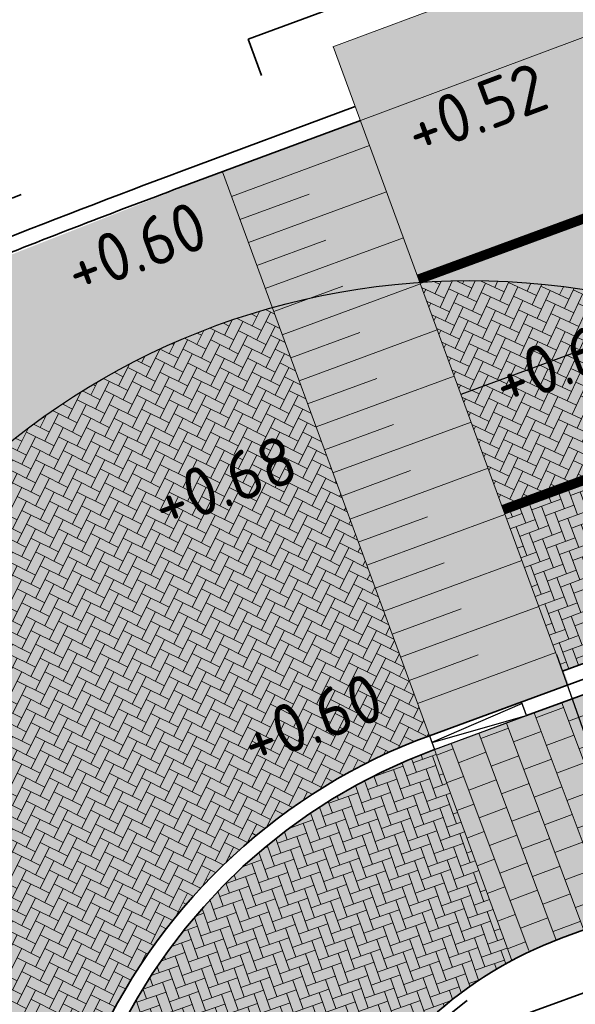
# Model space of a CAD drawing. Header units: metres. Extents: x 132493 to 134960, y 502695 to 503907.
# Tile 42 of 144: x 132908 to 132914, y 502967 to 502977. Entities that reach past the tile are written whole.
import ezdxf

# ---------------------------------------------------------------- set-up
doc = ezdxf.new("R2010")
doc.units = ezdxf.units.M
for name, pattern in [('RI-HWA_KOLKAANSLUITING', [4.3, 2.5, -1.8]), ('VH-OPSLUITBAND_100X200', [16, 8, -2, 4, -2]), ('VH-OPSLUITBAND_150X250', [24, 16, -2, 4, -2]), ('VH-TROTTOIRBAND_130-150', [15, 5, -2, 2, -2, 2, -2]), ('VW-1-1_STREEP', [2, 1, -1]), ('XX-PROJECTGRENS', [18, 12, -3, 0, -3])]:
    doc.linetypes.add(name, pattern=pattern)
doc.layers.get('Defpoints').update_dxf_attribs({"color": 3})
for name, color, linetype, lineweight, plot in [('ARC-hoev-bss-kf-ev-grijs-vrijgekomen', 140, 'Continuous', 18, False), ('ARC-hoev-bss-kf-ev-rood-kleurecht', 200, 'Continuous', 35, False), ('ARC-hoev-bss-kf-kv-rood-kleurecht', 43, 'Continuous', 35, False), ('ARC-hoev-btt-300x300x45-grijs-nieuw', 8, 'Continuous', 18, False), ('ARC-hoev-fietsstrook-plateau-drempel-afalt rood', 241, 'Continuous', 18, False), ('ARC-hoev-gras zaaien', 73, 'Continuous', 35, False), ('ARC-hoev-markering-plateau-bss-kf-zwartwit', 5, 'Continuous', 35, False), ('ARC-hoev-nieuw-asfalt-streetprint', 215, 'Continuous', 35, False)]:
    doc.layers.add(name, color=color, linetype=linetype, lineweight=lineweight, plot=plot)
for name, color, linetype, lineweight in [('B04-WE-VH-VERHARDING_BETONSTRAATSTEEN_ELLEBOOG-A', 122, 'Continuous', 18), ('N-WE-BC-WAPENING-GD', 180, 'Continuous', 25), ('N-WE-KG-GRENS_WERKGRENS-G', 5, 'XX-PROJECTGRENS', 35), ('N-WE-RI-HWA_KOLKAANSLUITING_PVC_125-G', 160, 'RI-HWA_KOLKAANSLUITING', 25), ('N-WE-VH-GOOT_TEGEL-G', 170, 'Continuous', 35), ('N-WE-VH-KANTOPSLUITING_OPSLUITBAND_100X200-G', 150, 'VH-OPSLUITBAND_100X200', 35), ('N-WE-VH-KANTOPSLUITING_OPSLUITBAND_150X250-G', 10, 'VH-OPSLUITBAND_150X250', 35), ('N-WE-VH-KANTOPSLUITING_TROTTOIRBAND_130 150-G', 210, 'VH-TROTTOIRBAND_130-150', 35), ('N-WE-VH-KANTOPSLUITING_TROTTOIRBAND_130 150_250_EINDVERLOOPBAND-S', 210, 'Continuous', 25), ('N-WE-VH-KANTOPSLUITING_VOORKANTBAND-G', 7, 'Continuous', 35), ('N-WE-VH-KANTVERHARDING-G', 2, 'Continuous', 18), ('N-WE-VH-VERHARDING_TEGEL-A-200-dik 45', 251, 'Continuous', 18), ('N-WE-VW-MARKERING_LANGS_STREEP_11_010-G', 7, 'VW-1-1_STREEP', 13), ('N01-WE-VH-VERHARDING_BETONSTRAATSTEEN_ELLEBOOG-A', 252, 'Continuous', 18), ('N02-WE-VH-VERHARDING_ASFALT-A', 252, 'Continuous', 18), ('X-XX-AL-DETAIL1-T25', 7, 'Continuous', 25)]:
    doc.layers.add(name, color=color, linetype=linetype, lineweight=lineweight)
doc.styles.add('NLCS-ISO-M200-T25', font='NLCS-ISO.ttf', dxfattribs={"height": 0.5})

# ---------------------------------------------------------------- blocks, each defined once
blk = doc.blocks.new('verloop tb-ob rechts')
at = {"layer": 'N-WE-VH-KANTOPSLUITING_TROTTOIRBAND_130 150_250_EINDVERLOOPBAND-S', "flags": 128}
blk.add_lwpolyline([(0.4999999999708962, 5.820766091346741e-11), (-0.5000000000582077, 5.820766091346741e-11), (-0.5000000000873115, -0.1499999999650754), (0.4999999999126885, -0.1499999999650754)], close=True, dxfattribs=at)
for points in [[(0.4999999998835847, -0.01999999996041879), (-0.5000000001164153, -0.07499999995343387)], [(-0.5000000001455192, -0.07499999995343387), (0.4999999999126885, -0.1499999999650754)]]:
    blk.add_lwpolyline(points, dxfattribs=at)

msp = doc.modelspace()

# ---------------------------------------------------------------- hatches: boundary and pattern name
at = {"layer": 'ARC-hoev-bss-kf-ev-grijs-vrijgekomen', "transparency": 33554559}
h = msp.add_hatch(color=256, dxfattribs=at)
h.dxf.hatch_style = 1
edge = h.paths.add_edge_path()
edge.add_arc((132914.5088553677, 502964.2454395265), 5.849999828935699, 110.16658230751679, 200.3380917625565, ccw=False)
edge.add_line((132912.4920634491, 502969.7368007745), (132913.2805015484, 502967.5887014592))
edge.add_arc((132915.115174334, 502964.1061974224), 3.936223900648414, 117.7814160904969, 201.0246513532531)
edge.add_line((132911.441, 502962.694), (132911.7419291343, 502961.6833073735))
edge.add_line((132911.7419291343, 502961.6833073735), (132909.525658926, 502960.8576259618))
edge.add_line((132909.525658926, 502960.8576259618), (132909.0235557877, 502962.2122188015))
at = {"layer": 'ARC-hoev-bss-kf-ev-rood-kleurecht', "transparency": 33554483}
h = msp.add_hatch(color=256, dxfattribs=at)
h.dxf.hatch_style = 1
h.paths.add_polyline_path([(132913.1929441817, 502972.1780954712), (132936.1813082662, 502980.6209476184), (132952.0928124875, 502986.4647074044), (132972.3277093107, 502993.6530333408), (132992.5441344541, 503000.8345752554), (133028.2081693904, 503013.5035433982), (133028.9772485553, 503011.3419531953), (133021.7634863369, 503008.7622819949), (133021.574765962, 503009.2900174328), (132993.1299264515, 502999.1855307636), (132972.9178907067, 502992.0055481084), (132952.705854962, 502984.8255654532), (132935.9630822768, 502978.676508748), (132913.7962580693, 502970.5353805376)])
at = {"layer": 'ARC-hoev-bss-kf-kv-rood-kleurecht', "transparency": 33554636}
h = msp.add_hatch(color=256, dxfattribs=at)
h.dxf.hatch_style = 1
edge = h.paths.add_edge_path()
edge.add_line((132894.7596029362, 502969.5084400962), (132910.3311844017, 502975.6204847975))
edge.add_line((132910.3311844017, 502975.6204847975), (132912.4403507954, 502969.877605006))
edge.add_arc((132914.5091769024, 502964.2450897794), 6.000439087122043, 110.1683130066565, 199.8054051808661)
edge.add_line((132908.8636709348, 502962.2119809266), (132909.0200727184, 502961.7900342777))
edge.add_line((132909.0200727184, 502961.7900342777), (132904.6156270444, 502960.1496343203))
edge.add_line((132904.6156270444, 502960.1496343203), (132904.4557515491, 502960.5664903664))
edge.add_arc((132898.9194728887, 502958.2517631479), 6.000695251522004, 22.68988501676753, 110.2591637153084)
edge.add_line((132896.841629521, 502963.8812311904), (132894.7596029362, 502969.5084400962))
at = {"layer": 'ARC-hoev-btt-300x300x45-grijs-nieuw', "transparency": 33554687}
h = msp.add_hatch(color=256, dxfattribs=at)
h.dxf.hatch_style = 1
h.paths.add_polyline_path([(132912.4920634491, 502969.7368007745), (132930.4343420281, 502976.3263957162), (132931.210031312, 502974.2143336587), (132913.7851607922, 502967.814765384), (132913.2805015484, 502967.5887014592)])
at = {"layer": 'ARC-hoev-fietsstrook-plateau-drempel-afalt rood', "transparency": 33554661}
h = msp.add_hatch(color=256, dxfattribs=at)
h.dxf.hatch_style = 1
h.paths.add_polyline_path([(132911.7394164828, 502976.1370917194), (132949.1570480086, 502989.9140657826), (132974.5059404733, 502998.9370032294), (132991.1214979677, 503004.8393980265), (133026.7855317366, 503017.5083657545), (133027.3713233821, 503015.8593211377), (132991.7072895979, 503003.1903534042), (132974.5996661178, 502997.1131605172), (132951.2618964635, 502988.8228139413), (132912.3314886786, 502974.5249858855)])
at = {"layer": 'ARC-hoev-gras zaaien', "transparency": 33554623}
h = msp.add_hatch(color=256, dxfattribs=at)
h.dxf.hatch_style = 1
edge = h.paths.add_edge_path()
edge.add_line((133044.3094053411, 503023.3810425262), (133040.6147527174, 503022.3720987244))
edge.add_line((133040.6147527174, 503022.3720987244), (132963.3332375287, 502994.9680901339))
edge.add_line((132963.3332375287, 502994.9680901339), (132943.1313250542, 502987.7010206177))
edge.add_line((132943.1313250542, 502987.7010206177), (132911.7394164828, 502976.1370917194))
edge.add_line((132911.7394164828, 502976.1370917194), (132911.4612885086, 502976.8943840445))
edge.add_line((132911.4612885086, 502976.8943840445), (132942.5208133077, 502988.3290478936))
edge.add_line((132942.5208133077, 502988.3290478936), (132970.6246144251, 502998.4072050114))
edge.add_line((132970.6246144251, 502998.4072050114), (133038.368249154, 503022.471557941))
edge.add_line((133038.368249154, 503022.471557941), (133038.1059999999, 503023.2249999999))
edge.add_line((133038.1059999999, 503023.2249999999), (133047.748, 503026.616))
edge.add_line((133047.748, 503026.616), (133047.9894989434, 503025.935777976))
edge.add_line((133047.9894989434, 503025.935777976), (133127.6866354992, 503053.755246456))
edge.add_line((133127.6866354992, 503053.755246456), (133134.8985067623, 503056.4384517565))
edge.add_line((133134.8985067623, 503056.4384517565), (133149.6508293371, 503061.6609081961))
edge.add_line((133149.6508293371, 503061.6609081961), (133181.9466400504, 503073.7221093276))
edge.add_line((133181.9466400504, 503073.7221093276), (133199.629922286, 503080.2760638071))
edge.add_line((133199.629922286, 503080.2760638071), (133213.7543262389, 503085.6010153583))
edge.add_line((133213.7543262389, 503085.6010153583), (133233.1558703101, 503093.0755663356))
edge.add_line((133233.1558703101, 503093.0755663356), (133252.5574143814, 503100.5501173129))
edge.add_line((133252.5574143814, 503100.5501173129), (133257.9341504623, 503102.7553635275))
edge.add_line((133257.9341504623, 503102.7553635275), (133289.067585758, 503115.5031302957))
edge.add_line((133289.067585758, 503115.5031302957), (133322.7946553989, 503129.3964013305))
edge.add_line((133322.7946553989, 503129.3964013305), (133334.4565246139, 503134.3537154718))
edge.add_line((133334.4565246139, 503134.3537154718), (133353.9935656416, 503142.44732903))
edge.add_arc((133874.078580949, 501859.3957620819), 1384.452869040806, 110.68549416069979, 112.06517551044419, ccw=False)
edge.add_arc((133543.4399894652, 502717.1634261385), 465.2314050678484, 107.23389804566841, 109.90622373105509, ccw=False)
edge.add_line((133405.6044053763, 503161.5074505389), (133415.8725093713, 503164.4926783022))
edge.add_line((133415.8725093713, 503164.4926783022), (133424.3666505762, 503166.6323808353))
edge.add_arc((133423.2482539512, 503166.6893353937), 1.119845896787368, 293.1580167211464, 357.0847200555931, ccw=False)
edge.add_line((133423.6886538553, 503165.6597224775), (133416.1352514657, 503163.7349268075))
edge.add_line((133416.1352514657, 503163.7349268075), (133405.8421951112, 503160.7436071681))
edge.add_arc((133727.9458621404, 502167.9539437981), 1043.734682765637, 107.9752925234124, 109.1640586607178)
edge.add_arc((133874.078580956, 501859.3957620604), 1383.652869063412, 110.6857195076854, 112.0490643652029)
edge.add_line((133354.6546910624, 503141.8520321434), (133335.0465, 503133.7495))
edge.add_line((133335.0465, 503133.7495), (133323.1004101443, 503128.6571344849))
edge.add_line((133323.1004101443, 503128.6571344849), (133289.3716051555, 503114.7631479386))
edge.add_line((133289.3716051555, 503114.7631479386), (133258.907064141, 503102.2897263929))
edge.add_line((133258.907064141, 503102.2897263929), (133252.853035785, 503099.8066915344))
edge.add_line((133252.853035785, 503099.8066915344), (133233.445556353, 503092.3298539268))
edge.add_line((133233.445556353, 503092.3298539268), (133214.038076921, 503084.8530163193))
edge.add_line((133214.038076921, 503084.8530163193), (133200.7851276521, 503079.9260968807))
edge.add_line((133200.7851276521, 503079.9260968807), (133181.8111879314, 503072.8173645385))
edge.add_line((133181.8111879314, 503072.8173645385), (133149.9248116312, 503060.9092610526))
edge.add_line((133149.9248116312, 503060.9092610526), (133135.1666856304, 503055.6847081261))
edge.add_line((133135.1666856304, 503055.6847081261), (133129.729249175, 503053.6961219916))
edge.add_arc((133149.0774722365, 503000.8699292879), 56.2579805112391, 110.115859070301, 133.7513990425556)
edge.add_line((133110.17335192, 503041.5077170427), (133098.8758141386, 503030.2231833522))
edge.add_arc((133081.2083273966, 503047.9110297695), 24.9999999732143, 274.4320532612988, 314.96700573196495, ccw=False)
edge.add_arc((133081.2083273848, 503047.9110297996), 25.00000000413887, 264.3639724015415, 274.43205328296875, ccw=False)
edge.add_line((133078.7531103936, 503023.0318837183), (133062.8304569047, 503024.6032225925))
edge.add_arc((133057.2066288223, 502968.8812143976), 56.00508583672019, 84.23685191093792, 103.3139484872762)
at = {"layer": 'ARC-hoev-markering-plateau-bss-kf-zwartwit', "transparency": 33554559}
h = msp.add_hatch(color=256, dxfattribs=at)
h.dxf.hatch_style = 1
h.paths.add_polyline_path([(132910.3311844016, 502975.6204847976), (132911.7371033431, 502976.1434266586), (132913.8619108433, 502970.39969615), (132912.4403507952, 502969.8776050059)])
at = {"layer": 'ARC-hoev-nieuw-asfalt-streetprint', "transparency": 33554534}
h = msp.add_hatch(color=256, dxfattribs=at)
h.dxf.hatch_style = 1
h.paths.add_polyline_path([(132912.3310671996, 502974.5248310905), (132936.0868343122, 502983.2495245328), (132951.2618964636, 502988.8228139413), (132991.7072895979, 503003.1903534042), (133027.3713233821, 503015.8593211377), (133028.2081693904, 503013.5035433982), (132992.5256634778, 503000.8277914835), (132952.1112838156, 502986.4714913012), (132936.6962911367, 502980.8100834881), (132913.1933656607, 502972.1782502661)])
at = {"layer": 'B04-WE-VH-VERHARDING_BETONSTRAATSTEEN_ELLEBOOG-A', "transparency": 33554559}
h = msp.add_hatch(dxfattribs=at)
h.set_pattern_fill('AVH-BSS_KEIFORMAAT_ELLEBOOG-SO', color=256, angle=359.0041112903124, pattern_type=2)
h.set_pattern_definition([(19.43199056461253, (132757.7330182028, 502911.5204928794), (0.06408667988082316, 0.1339511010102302), [0.315, -0.105]), (289.4319905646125, (132757.6631537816, 502911.7185306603), (0.06408667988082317, 0.1339511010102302), [0.3149999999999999, -0.105])])
edge = h.paths.add_edge_path()
edge.add_arc((132914.5113110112, 502964.2427451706), 5.853375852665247, 110.18005341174, 198.8365542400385, ccw=False)
edge.add_line((132912.4920634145, 502969.7368008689), (132913.2805015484, 502967.5887014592))
edge.add_arc((132915.1641639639, 502964.0599883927), 4.00000000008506, 118.0937467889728, 200.3380910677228)
edge.add_line((132911.4135316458, 502962.6697520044), (132911.7746562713, 502961.6954963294))
edge.add_line((132911.7746562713, 502961.6954963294), (132909.5255776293, 502960.8578452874))
edge.add_line((132909.5255776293, 502960.8578452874), (132908.9714216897, 502962.3528681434))
at = {"layer": 'N-WE-VH-VERHARDING_TEGEL-A-200-dik 45', "transparency": 33554559}
h = msp.add_hatch(dxfattribs=at)
h.set_pattern_fill('AVH-TEGEL_300X300_HALFST', color=256, angle=180.1145154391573, pattern_type=2)
h.set_pattern_definition([(200.5423947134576, (0, 0), (-0.2282887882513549, -0.2457320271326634), [0.2999999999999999, -0.2999999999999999]), (290.5423947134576, (0, 0), (0.2809238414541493, 0.1052701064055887), [])])
edge = h.paths.add_edge_path()
edge.add_line((132912.4920634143, 502969.7368008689), (132918.5036417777, 502971.9446512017))
edge.add_arc((132912.8543648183, 502967.0115315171), 7.499999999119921, 23.477053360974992, 41.12844601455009, ccw=False)
edge.add_line((132919.7335125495, 502969.9993947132), (132913.2676522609, 502967.6237093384))
edge.add_line((132913.2676522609, 502967.6237093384), (132912.4920634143, 502969.7368008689))
at = {"layer": 'N01-WE-VH-VERHARDING_BETONSTRAATSTEEN_ELLEBOOG-A', "transparency": 33554559}
h = msp.add_hatch(dxfattribs=at)
h.set_pattern_fill('AVH-BSS_KEIFORMAAT_KEPER', color=22, angle=43, pattern_type=2)
h.set_pattern_definition([(63.42787927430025, (132757.7330182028, 502911.5204928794), (-0.04694004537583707, 0.1408780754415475), [0.315, -0.105]), (333.4278792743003, (132757.5452000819, 502911.6144309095), (-0.04694004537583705, 0.1408780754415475), [0.315, -0.105])])
edge = h.paths.add_edge_path()
edge.add_line((132910.8392709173, 502974.2357544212), (132912.4403507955, 502969.877605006))
edge.add_arc((132914.5112482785, 502964.2428148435), 6.003288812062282, 110.1793842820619, 198.8748904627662)
edge.add_line((132908.8307729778, 502962.300734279), (132909.0200727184, 502961.7900342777))
edge.add_line((132909.0200727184, 502961.7900342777), (132907.9063970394, 502961.3752548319))
edge.add_arc((132912.8543648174, 502967.0115315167), 7.500000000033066, 105.5856858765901, 228.7207891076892, ccw=False)
h = msp.add_hatch(dxfattribs=at)
h.set_pattern_fill('AVH-BSS_KEIFORMAAT_KEPER', color=22, angle=45, pattern_type=2)
h.set_pattern_definition([(110.4278803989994, (0, 0), (-0.1350447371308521, 0.06174883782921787), [0.315, -0.105]), (200.4278803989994, (-0.03664794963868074, 0.09839678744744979), (-0.1350447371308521, 0.06174883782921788), [0.3149999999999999, -0.105])])
h.paths.add_polyline_path([(132916.3276906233, 502972.2480930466), (132916.0648562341, 502972.1515628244), (132915.9683260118, 502972.4143972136), (132916.231160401, 502972.5109274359)])
edge = h.paths.add_edge_path()
edge.add_line((132913.1929441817, 502972.1780954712), (132913.7962580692, 502970.5353805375))
edge.add_line((132913.7962580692, 502970.5353805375), (132918.2852965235, 502972.1840532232))
edge.add_arc((132912.8543648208, 502967.0115315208), 7.499999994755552, 43.60395743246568, 59.29641584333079)
edge.add_line((132916.6838401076, 502973.4601840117), (132913.1929441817, 502972.1780954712))
at = {"layer": 'N02-WE-VH-VERHARDING_ASFALT-A', "transparency": 33554559}
h = msp.add_hatch(dxfattribs=at)
h.set_pattern_fill('AVH-BSS_KEIFORMAAT_ELLEBOOG-SO', color=2, angle=65, pattern_type=2)
h.set_pattern_definition([(65, (0, 0), (-0.0507874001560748, 0.1395372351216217), [0.315, -0.105]), (335.0000000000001, (-0.1903246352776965, 0.08874983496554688), (-0.05078740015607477, 0.1395372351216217), [0.315, -0.105])])
edge = h.paths.add_edge_path()
edge.add_line((132912.3444622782, 502974.4883587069), (132913.1929441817, 502972.1780954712))
edge.add_line((132913.1929441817, 502972.1780954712), (132916.6838401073, 502973.4601840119))
edge.add_arc((132912.8790168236, 502967.0732399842), 7.434361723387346, 59.2169436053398, 94.12330921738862)

# ---------------------------------------------------------------- linework, layer by layer
at = {"layer": 'Defpoints', "flags": 128}
for points in [[(133016.8324180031, 503012.1155760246), (132991.7072895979, 503003.1903534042), (132951.2618964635, 502988.8228139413), (132935.8344141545, 502983.1568191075), (132912.3310671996, 502974.5248310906)], [(133017.2508406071, 503010.9376870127), (132992.1257122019, 503002.0124643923), (132951.6865901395, 502987.6471526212), (132936.2653526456, 502981.9834512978), (132912.7620056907, 502973.3514632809)], [(133017.6692632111, 503009.7597980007), (132992.5441348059, 503000.8345753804), (132952.1112838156, 502986.4714913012), (132936.6962911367, 502980.8100834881), (132913.1929441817, 502972.1780954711)]]:
    msp.add_lwpolyline(points, dxfattribs=at)
at = {"layer": 'Defpoints'}
msp.add_circle((132912.8543648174, 502967.0115315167), 7.5, dxfattribs=at)
at = {"layer": 'N-WE-KG-GRENS_WERKGRENS-G', "flags": 128}
for points in [[(132713.8574613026, 502831.0580347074, 0.005570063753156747), (132736.3364398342, 502852.2821149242, 0.02528372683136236), (132742.3564131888, 502859.0920275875, 0.02378065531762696), (132764.8374316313, 502894.8777678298), (132764.3316825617, 502900.7720262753), (132769.1033134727, 502908.8440283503), (132770.1472463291, 502910.6100132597, -0.1999422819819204), (132792.8395207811, 502927.5846064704), (132821.6574329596, 502934.8682218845), (132821.8774908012, 502934.9238406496, -0.3826627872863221), (132824.7147034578, 502933.4345395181), (132826.4403593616, 502928.7457023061), (132836.0126593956, 502932.3790914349), (132835.1422824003, 502934.6408631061, -0.4190667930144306), (132837.1916569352, 502939.0343225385), (132839.9460323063, 502940.0107226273), (132859.0093786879, 502946.7684991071), (132896.4310291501, 502960.6877564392), (132897.8682955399, 502961.2223582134, -0.414545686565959), (132902.241647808, 502959.2173635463), (132903.1718656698, 502956.771019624), (132912.9374155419, 502960.2426878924), (132911.7843959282, 502963.3955454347, -0.4150905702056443), (132913.474181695, 502967.0613674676), (132914.7767187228, 502967.5397454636), (132938.3614250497, 502976.2016140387), (132937.6224978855, 502978.218195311), (133021.3873068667, 503008.0323382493), (133021.6649358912, 503007.2559797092), (133025.6326239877, 503008.6090530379), (133041.138442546, 503014.1171993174, -0.1103685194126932), (133061.9198871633, 503016.654221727), (133077.9674409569, 503015.0705569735), (133083.2493027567, 503014.5493125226, -0.006082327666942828), (133083.442742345, 503014.5278438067, -0.2579390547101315), (133089.7072472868, 503009.9835794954), (133098.6401080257, 503013.1295457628, -0.265135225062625), (133100.7363959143, 503020.7744244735), (133115.8269476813, 503035.8476061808, -0.1102594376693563), (133133.4898386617, 503047.0494830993), (133134.6884052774, 503047.4809715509), (133135.5872467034, 503044.9842156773), (133140.9956119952, 503046.8551439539), (133153.4352097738, 503051.2787820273), (133217.6736325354, 503075.2692786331), (133227.6286606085, 503079.1045076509), (133231.4393499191, 503077.3620802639), (133233.221242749, 503081.2590805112), (133256.6406850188, 503090.2815487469), (133275.2480078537, 503097.9132657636), (133286.8641141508, 503102.663705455), (133286.9959372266, 503102.611572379), (133301.2143453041, 503108.4141632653), (133308.6707664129, 503105.028186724), (133316.0634265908, 503108.0857307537), (133318.7108270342, 503114.6835351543), (133331.4339915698, 503120.1368624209), (133350.4881779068, 503128.3037546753), (133350.949471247, 503129.2663756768, -0.0005797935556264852), (133353.8959263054, 503130.4761869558, -0.007004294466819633), (133389.706913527, 503144.5492659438), (133398.1815961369, 503145.8738086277), (133401.0319163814, 503146.3192967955), (133400.8006422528, 503151.1583812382, -0.0522661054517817), (133447.2343836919, 503162.6708405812), (133447.9712047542, 503161.9662686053), (133449.108795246, 503158.5337313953), (133471.022142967, 503165.2937241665, 0.09025762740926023), (133473.9172051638, 503167.2191786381, 0.00453534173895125), (133476.4858831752, 503167.8750114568), (133478.7565008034, 503166.4598963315, 0.01475269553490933), (133490.5712790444, 503170.4471541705)], [(132708.726317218, 502847.7705982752), (132708.7889737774, 502849.3249708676), (132723.0757401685, 502862.504571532, 0.07308262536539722), (132734.9296173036, 502877.1697995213), (132757.8275011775, 502915.9053533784), (132758.6960745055, 502915.4095598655), (132759.1679985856, 502916.2078974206), (132760.3906122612, 502915.428677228), (132762.0341197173, 502915.8510020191, -0.02648883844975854), (132766.1507159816, 502921.6317261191), (132767.8034618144, 502923.534666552, -0.1483820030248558), (132790.4768695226, 502936.940914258), (132818.0074301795, 502943.8991565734), (132826.6721795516, 502946.2000181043), (132835.264211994, 502948.5399119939), (132853.030991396, 502954.7204042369), (132855.5430462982, 502955.5943731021), (132893.6670651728, 502969.9346445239), (132910.8290254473, 502976.3377393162), (132910.5933421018, 502976.9694320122), (132951.5685618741, 502992.095440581), (132985.7215004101, 503004.1337105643), (133023.3796153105, 503017.6374153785), (133037.161335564, 503022.778453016), (133036.8284805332, 503023.8357818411), (133048.3715800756, 503027.8953449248), (133048.7193525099, 503026.8650944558), (133128.2114173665, 503054.4031933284)]]:
    msp.add_lwpolyline(points, format="xyb", dxfattribs=at)
at = {"layer": 'N-WE-RI-HWA_KOLKAANSLUITING_PVC_125-G', "flags": 128}
msp.add_lwpolyline([(132915.2539329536, 502970.5913461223), (132915.3374625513, 502970.355713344), (132914.0236319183, 502969.892215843), (132913.6912790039, 502970.8343038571)], dxfattribs=at)
at = {"layer": 'N-WE-VH-GOOT_TEGEL-G', "flags": 128}
msp.add_lwpolyline([(132935.9630822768, 502978.676508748), (132913.7962580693, 502970.5353805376)], dxfattribs=at)
at = {"layer": 'N-WE-VH-KANTOPSLUITING_OPSLUITBAND_100X200-G', "flags": 128}
msp.add_lwpolyline([(132937.1582801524, 502976.2923942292), (132913.8196358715, 502967.7208959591, 0.4150905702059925), (132911.5072974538, 502962.7045079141), (132911.8684231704, 502961.7302492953)], format="xyb", dxfattribs=at)
at = {"layer": 'N-WE-VH-KANTOPSLUITING_OPSLUITBAND_150X250-G', "flags": 128}
for points in [[(132911.6848100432, 502976.2840161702), (132909.9153862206, 502975.6258660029, 0.005465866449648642), (132907.8716579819, 502974.840149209), (132897.1495769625, 502970.5829094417, -0.005465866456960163), (132895.1119707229, 502969.7995462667), (132893.7237549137, 502969.2831892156)], [(132912.4920634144, 502969.7368008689, 0.4150905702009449), (132909.0235557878, 502962.2122188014), (132909.525658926, 502960.8576259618)]]:
    msp.add_lwpolyline(points, format="xyb", dxfattribs=at)
at = {"layer": 'N-WE-VH-KANTOPSLUITING_TROTTOIRBAND_130 150-G', "flags": 128}
msp.add_lwpolyline([(132930.434342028, 502976.3263957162), (132913.7941789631, 502970.2150240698), (132913.4307576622, 502970.0815516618)], dxfattribs=at)
at = {"layer": 'N-WE-VH-KANTOPSLUITING_VOORKANTBAND-G', "flags": 128}
msp.add_lwpolyline([(132930.3826294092, 502976.4671998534), (132912.4403507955, 502969.877605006)], dxfattribs=at)
for points in [[(132937.1238050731, 502976.386263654), (132913.7851607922, 502967.8147653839, 0.4150905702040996), (132911.4135316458, 502962.6697520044), (132911.7746573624, 502961.6954933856)], [(132911.7371033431, 502976.1434266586), (132909.9676795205, 502975.4852764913, 0.005465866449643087), (132907.9270122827, 502974.7007365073), (132897.2049312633, 502970.44349674, -0.00546586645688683), (132895.1642640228, 502969.6589567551), (132893.7754431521, 502969.1423746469)], [(132912.4403507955, 502969.877605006), (132912.4403507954, 502969.877605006, 0.415090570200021), (132908.8829070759, 502962.1600849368), (132909.3850102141, 502960.8054920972)]]:
    msp.add_lwpolyline(points, format="xyb", dxfattribs=at)
at = {"layer": 'N-WE-VH-KANTVERHARDING-G', "flags": 128}
for points in [[(133038.368249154, 503022.471557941, 0.0008192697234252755), (133038.1927474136, 503022.4095379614), (133026.51774127, 503018.2622147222), (133015.9788358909, 503014.518469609), (132990.8537074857, 503005.5932469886), (132950.3955213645, 502991.2211630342), (132934.9552996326, 502985.5504894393), (132917.3334056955, 502979.0785610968), (132911.4582057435, 502976.8932373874)], [(133038.6471140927, 503021.7215956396, 0.0008833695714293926), (133038.4605378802, 503021.6556889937), (133026.7855317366, 503017.5083657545), (133016.2466263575, 503013.7646206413), (132991.1214979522, 503004.8393980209), (132950.6673253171, 502990.4687397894), (132935.2311002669, 502984.7995340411), (132917.6107559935, 502978.3281748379), (132911.7371033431, 502976.1434266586)]]:
    msp.add_lwpolyline(points, format="xyb", dxfattribs=at)
for points in [[(132913.8483921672, 502970.3947311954), (132911.4612885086, 502976.8943840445)], [(132910.423605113, 502975.3688398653), (132911.8316464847, 502975.8859660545)], [(132912.4403507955, 502969.877605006), (132910.3311844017, 502975.6204847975)], [(132910.5959805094, 502974.8994927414), (132912.0040218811, 502975.4166189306)], [(132910.5097928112, 502975.1341663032), (132911.213813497, 502975.3927293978)], [(132910.6821682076, 502974.6648191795), (132911.3861888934, 502974.923382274)], [(132910.7683559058, 502974.4301456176), (132912.1763972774, 502974.9472718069)], [(132910.854543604, 502974.1954720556), (132911.5585642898, 502974.4540351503)], [(132910.9407313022, 502973.9607984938), (132912.3487726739, 502974.477924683)], [(132911.0269190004, 502973.7261249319), (132911.7309396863, 502973.9846880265)], [(132911.1131066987, 502973.4914513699), (132912.5211480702, 502974.0085775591)], [(132911.1992943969, 502973.256777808), (132911.9033150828, 502973.5153409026)], [(132911.2854820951, 502973.0221042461), (132912.6935234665, 502973.5392304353)], [(132911.3716697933, 502972.7874306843), (132912.0756904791, 502973.0459937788)], [(132911.4578574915, 502972.5527571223), (132912.8658988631, 502973.0698833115)], [(132911.5440451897, 502972.3180835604), (132912.2480658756, 502972.576646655)], [(132911.630232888, 502972.0834099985), (132913.0382742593, 502972.6005361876)], [(132911.7164205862, 502971.8487364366), (132912.420441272, 502972.1072995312)], [(132911.8026082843, 502971.6140628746), (132913.210649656, 502972.1311890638)], [(132911.8887959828, 502971.3793893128), (132912.5928166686, 502971.6379524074)], [(132911.974983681, 502971.1447157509), (132913.3830250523, 502971.6618419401)], [(132912.0611713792, 502970.9100421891), (132912.765192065, 502971.1686052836)], [(132912.1473590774, 502970.6753686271), (132913.555400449, 502971.1924948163)], [(132912.319734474, 502970.2060215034), (132913.7277758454, 502970.7231476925)], [(132912.2335467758, 502970.4406950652), (132912.9375674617, 502970.6992581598)], [(132912.4920634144, 502969.7368008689), (132913.2805015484, 502967.5887014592)]]:
    msp.add_lwpolyline(points, dxfattribs=at)
at = {"layer": 'N-WE-VW-MARKERING_LANGS_STREEP_11_010-G', "ltscale": 4, "flags": 128}
msp.add_lwpolyline([(133027.3713233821, 503015.8593211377, 0.1, 0.1, 0), (133027.3713233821, 503015.8593211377, 0.1, 0.1, 0), (133016.8324180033, 503012.1155760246, 0.1, 0.1, 0), (132991.707289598, 503003.1903534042, 0.1, 0.1, 0), (132951.2618964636, 502988.8228139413, 0.1, 0.1, 0), (132935.8344141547, 502983.1568191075, 0.1, 0.1, 0), (132912.3310671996, 502974.5248310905, 0.1, 0.1, 0)], format="xyseb", dxfattribs=at)
at = {"layer": 'N-WE-VW-MARKERING_LANGS_STREEP_11_010-G', "ltscale": 4, "const_width": 0.1, "flags": 128}
msp.add_lwpolyline([(132960.3959896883, 502989.4142701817), (132952.0928124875, 502986.4647074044), (132936.6778198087, 502980.8032995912), (132913.1929441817, 502972.1780954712)], dxfattribs=at)

# ---------------------------------------------------------------- block references
at = {"layer": 'N-WE-BC-WAPENING-GD', "rotation": 20.1665839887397}
msp.add_blockref('verloop tb-ob rechts', (132912.9096979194, 502970.0499804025), dxfattribs=at)

# ---------------------------------------------------------------- texts
at = {"layer": 'X-XX-AL-DETAIL1-T25', "char_height": 0.4999999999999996, "attachment_point": 1, "style": 'NLCS-ISO-M200-T25'}
for s, insert, rotation in [('+0.52', (132912.1428590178, 502976.2343226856), 20.481551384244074), ('+0.60', (132908.6744266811, 502974.8183506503), 20.716221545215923), ('+0.60', (132913.0344799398, 502973.672686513), 20.481551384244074), ('+0.68', (132909.5616724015, 502972.4305909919), 20.58700552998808), ('+0.60', (132910.4675974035, 502970.021920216), 20.481551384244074)]:
    msp.add_mtext_dynamic_manual_height_columns(s, width=2.253737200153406, gutter_width=2.499999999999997, heights=[0], dxfattribs=dict(at, insert=insert, rotation=rotation))

doc.saveas('drawing.dxf')
